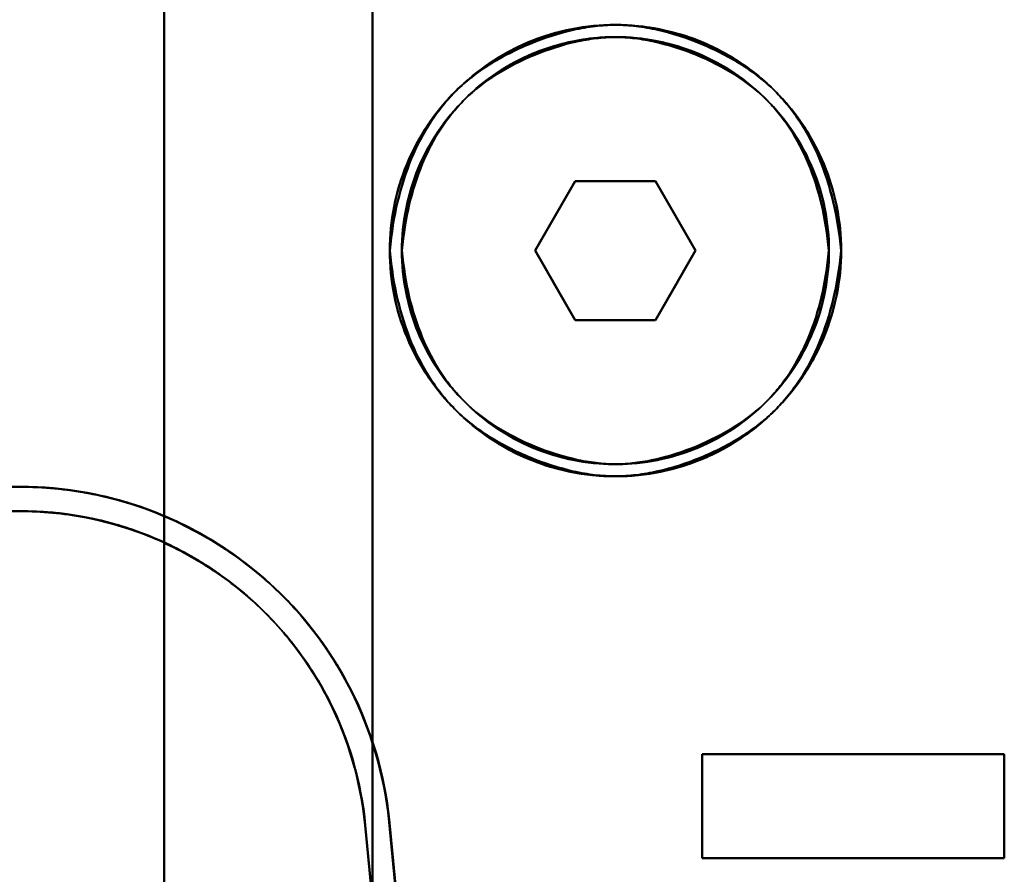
# Model space of a CAD drawing. Header units: millimetres. Extents: x -1321 to 1388, y -120 to 1267.
# Tile 73 of 88: x -414 to -386, y 918 to 943. Entities that reach past the tile are written whole.
import ezdxf

# ---------------------------------------------------------------- set-up
doc = ezdxf.new("R2010")
doc.units = ezdxf.units.MM
doc.layers.add('G-IMPT', color=8, linetype='Continuous', lineweight=40)

# ---------------------------------------------------------------- blocks, each defined once
blk = doc.blocks.new('NEXA 1500 CALQUES_dwg-769064-Droite')
at = {"layer": 'G-IMPT'}
for p, q in [((-399.309, 935.872), (-398.155, 937.872)), ((-398.155, 937.872), (-399.309, 935.872)), ((-398.155, 937.872), (-399.309, 935.872)), ((-399.309, 935.872), (-398.155, 937.872)), ((-398.155, 937.872), (-395.845, 937.872)), ((-398.155, 937.872), (-395.845, 937.872)), ((-395.845, 937.872), (-398.155, 937.872)), ((-395.845, 937.872), (-398.155, 937.872)), ((-395.845, 937.872), (-394.691, 935.872)), ((-394.691, 935.872), (-395.845, 937.872)), ((-394.691, 935.872), (-395.845, 937.872)), ((-395.845, 937.872), (-394.691, 935.872)), ((-398.155, 933.872), (-399.309, 935.872)), ((-399.309, 935.872), (-398.155, 933.872)), ((-399.309, 935.872), (-398.155, 933.872)), ((-398.155, 933.872), (-399.309, 935.872)), ((-394.691, 935.872), (-395.845, 933.872)), ((-395.845, 933.872), (-394.691, 935.872)), ((-395.845, 933.872), (-394.691, 935.872)), ((-394.691, 935.872), (-395.845, 933.872)), ((-395.845, 933.872), (-398.155, 933.872)), ((-395.845, 933.872), (-398.155, 933.872)), ((-398.155, 933.872), (-395.845, 933.872)), ((-398.155, 933.872), (-395.845, 933.872)), ((-414.157, 929.072), (-434.721, 929.072)), ((-434.721, 929.072), (-414.157, 929.072)), ((-414.157, 928.372), (-434.721, 928.372)), ((-434.721, 928.372), (-414.157, 928.372)), ((-394.5, 921.372), (-385.8, 921.372)), ((-394.5, 921.372), (-385.8, 921.372)), ((-385.8, 921.372), (-394.5, 921.372)), ((-385.8, 921.372), (-394.5, 921.372)), ((-385.8, 918.372), (-394.5, 918.372)), ((-385.8, 918.372), (-394.5, 918.372)), ((-394.5, 918.372), (-385.8, 918.372)), ((-394.5, 918.372), (-385.8, 918.372))]:
    blk.add_line(p, q, dxfattribs=at)
at = {"layer": 'G-IMPT', "flags": 128}
for points in [[(-410, 995.872), (-410, 965.872), (-410, 935.872), (-410, 905.872), (-410, 875.872)], [(-410, 875.872), (-410, 905.872), (-410, 935.872), (-410, 965.872), (-410, 995.872)], [(-410, 995.872), (-410, 965.872), (-410, 935.872), (-410, 905.872), (-410, 875.872)], [(-410, 875.872), (-410, 905.872), (-410, 935.872), (-410, 965.872), (-410, 995.872)], [(-410, 995.872), (-410, 965.872), (-410, 935.872), (-410, 905.872), (-410, 875.872)], [(-410, 875.872), (-410, 905.872), (-410, 935.872), (-410, 965.872), (-410, 995.872)], [(-410, 875.872), (-410, 905.872), (-410, 935.872), (-410, 965.872), (-410, 995.872)], [(-410, 995.872), (-410, 965.872), (-410, 935.872), (-410, 905.872), (-410, 875.872)], [(-410, 896.372), (-410, 916.122), (-410, 935.872), (-410, 955.622), (-410, 975.372)], [(-410, 975.372), (-410, 955.622), (-410, 935.872), (-410, 916.122), (-410, 896.372)], [(-410, 896.372), (-410, 916.122), (-410, 935.872), (-410, 955.622), (-410, 975.372)], [(-410, 975.372), (-410, 955.622), (-410, 935.872), (-410, 916.122), (-410, 896.372)], [(-404, 896.372), (-404, 916.122), (-404, 935.872), (-404, 955.622), (-404, 975.372)], [(-404, 975.372), (-404, 955.622), (-404, 935.872), (-404, 916.122), (-404, 896.372)], [(-404, 896.372), (-404, 916.122), (-404, 935.872), (-404, 955.622), (-404, 975.372)], [(-404, 975.372), (-404, 955.622), (-404, 935.872), (-404, 916.122), (-404, 896.372)], [(-404, 975.372), (-404, 955.622), (-404, 935.872), (-404, 916.122), (-404, 896.372)], [(-404, 896.372), (-404, 916.122), (-404, 935.872), (-404, 955.622), (-404, 975.372)], [(-404, 975.372), (-404, 955.622), (-404, 935.872), (-404, 916.122), (-404, 896.372)], [(-404, 896.372), (-404, 916.122), (-404, 935.872), (-404, 955.622), (-404, 975.372)], [(-399.309, 935.872), (-399.021, 936.372), (-398.732, 936.872), (-398.443, 937.372), (-398.155, 937.872)], [(-398.155, 937.872), (-398.443, 937.372), (-398.732, 936.872), (-399.021, 936.372), (-399.309, 935.872)], [(-398.155, 937.872), (-398.443, 937.372), (-398.732, 936.872), (-399.021, 936.372), (-399.309, 935.872)], [(-399.309, 935.872), (-399.021, 936.372), (-398.732, 936.872), (-398.443, 937.372), (-398.155, 937.872)], [(-398.155, 937.872), (-397.577, 937.872), (-397, 937.872), (-396.423, 937.872), (-395.845, 937.872)], [(-395.845, 937.872), (-396.423, 937.872), (-397, 937.872), (-397.577, 937.872), (-398.155, 937.872)], [(-395.845, 937.872), (-396.423, 937.872), (-397, 937.872), (-397.577, 937.872), (-398.155, 937.872)], [(-398.155, 937.872), (-397.577, 937.872), (-397, 937.872), (-396.423, 937.872), (-395.845, 937.872)], [(-395.845, 937.872), (-395.557, 937.372), (-395.268, 936.872), (-394.979, 936.372), (-394.691, 935.872)], [(-394.691, 935.872), (-394.979, 936.372), (-395.268, 936.872), (-395.557, 937.372), (-395.845, 937.872)], [(-394.691, 935.872), (-394.979, 936.372), (-395.268, 936.872), (-395.557, 937.372), (-395.845, 937.872)], [(-395.845, 937.872), (-395.557, 937.372), (-395.268, 936.872), (-394.979, 936.372), (-394.691, 935.872)], [(-398.155, 933.872), (-398.443, 934.372), (-398.732, 934.872), (-399.021, 935.372), (-399.309, 935.872)], [(-399.309, 935.872), (-399.021, 935.372), (-398.732, 934.872), (-398.443, 934.372), (-398.155, 933.872)], [(-399.309, 935.872), (-399.021, 935.372), (-398.732, 934.872), (-398.443, 934.372), (-398.155, 933.872)], [(-398.155, 933.872), (-398.443, 934.372), (-398.732, 934.872), (-399.021, 935.372), (-399.309, 935.872)], [(-394.691, 935.872), (-394.979, 935.372), (-395.268, 934.872), (-395.557, 934.372), (-395.845, 933.872)], [(-395.845, 933.872), (-395.557, 934.372), (-395.268, 934.872), (-394.979, 935.372), (-394.691, 935.872)], [(-395.845, 933.872), (-395.557, 934.372), (-395.268, 934.872), (-394.979, 935.372), (-394.691, 935.872)], [(-394.691, 935.872), (-394.979, 935.372), (-395.268, 934.872), (-395.557, 934.372), (-395.845, 933.872)], [(-395.845, 933.872), (-396.423, 933.872), (-397, 933.872), (-397.577, 933.872), (-398.155, 933.872)], [(-398.155, 933.872), (-397.577, 933.872), (-397, 933.872), (-396.423, 933.872), (-395.845, 933.872)], [(-398.155, 933.872), (-397.577, 933.872), (-397, 933.872), (-396.423, 933.872), (-395.845, 933.872)], [(-395.845, 933.872), (-396.423, 933.872), (-397, 933.872), (-397.577, 933.872), (-398.155, 933.872)], [(-414.157, 929.072), (-418.159, 929.072), (-422.161, 929.072), (-426.163, 929.072), (-430.165, 929.072)], [(-430.165, 929.072), (-426.163, 929.072), (-422.161, 929.072), (-418.159, 929.072), (-414.157, 929.072)], [(-430.165, 928.372), (-426.163, 928.372), (-422.161, 928.372), (-418.159, 928.372), (-414.157, 928.372)], [(-414.157, 928.372), (-418.159, 928.372), (-422.161, 928.372), (-426.163, 928.372), (-430.165, 928.372)], [(-394.5, 918.372), (-394.5, 919.122), (-394.5, 919.872), (-394.5, 920.622), (-394.5, 921.372)], [(-394.5, 921.372), (-392.325, 921.372), (-390.15, 921.372), (-387.975, 921.372), (-385.8, 921.372)], [(-394.5, 921.372), (-394.5, 920.622), (-394.5, 919.872), (-394.5, 919.122), (-394.5, 918.372)], [(-385.8, 921.372), (-387.975, 921.372), (-390.15, 921.372), (-392.325, 921.372), (-394.5, 921.372)], [(-394.5, 918.372), (-394.5, 919.122), (-394.5, 919.872), (-394.5, 920.622), (-394.5, 921.372)], [(-394.5, 921.372), (-394.5, 920.622), (-394.5, 919.872), (-394.5, 919.122), (-394.5, 918.372)], [(-385.8, 921.372), (-387.975, 921.372), (-390.15, 921.372), (-392.325, 921.372), (-394.5, 921.372)], [(-394.5, 921.372), (-392.325, 921.372), (-390.15, 921.372), (-387.975, 921.372), (-385.8, 921.372)], [(-394.5, 921.372), (-394.5, 920.622), (-394.5, 919.872), (-394.5, 919.122), (-394.5, 918.372)], [(-394.5, 918.372), (-394.5, 919.122), (-394.5, 919.872), (-394.5, 920.622), (-394.5, 921.372)], [(-394.5, 921.372), (-394.5, 920.622), (-394.5, 919.872), (-394.5, 919.122), (-394.5, 918.372)], [(-394.5, 918.372), (-394.5, 919.122), (-394.5, 919.872), (-394.5, 920.622), (-394.5, 921.372)], [(-385.8, 921.372), (-385.8, 920.622), (-385.8, 919.872), (-385.8, 919.122), (-385.8, 918.372)], [(-385.8, 918.372), (-385.8, 919.122), (-385.8, 919.872), (-385.8, 920.622), (-385.8, 921.372)], [(-385.8, 921.372), (-385.8, 920.622), (-385.8, 919.872), (-385.8, 919.122), (-385.8, 918.372)], [(-385.8, 918.372), (-385.8, 919.122), (-385.8, 919.872), (-385.8, 920.622), (-385.8, 921.372)], [(-385.8, 918.372), (-385.8, 919.122), (-385.8, 919.872), (-385.8, 920.622), (-385.8, 921.372)], [(-385.8, 921.372), (-385.8, 920.622), (-385.8, 919.872), (-385.8, 919.122), (-385.8, 918.372)], [(-385.8, 918.372), (-385.8, 919.122), (-385.8, 919.872), (-385.8, 920.622), (-385.8, 921.372)], [(-385.8, 921.372), (-385.8, 920.622), (-385.8, 919.872), (-385.8, 919.122), (-385.8, 918.372)], [(-401.589, 899.372), (-402.077, 904.456), (-402.565, 909.54), (-403.053, 914.625), (-403.541, 919.71)], [(-401.369, 897.072), (-401.912, 902.732), (-402.455, 908.391), (-402.998, 914.051), (-403.541, 919.71)], [(-403.541, 919.71), (-403.053, 914.625), (-402.565, 909.54), (-402.077, 904.456), (-401.589, 899.372)], [(-403.541, 919.71), (-402.998, 914.051), (-402.455, 908.391), (-401.912, 902.732), (-401.369, 897.072)], [(-403.506, 919.394), (-403.026, 914.388), (-402.545, 909.382), (-402.065, 904.377), (-401.585, 899.372)], [(-403.506, 919.394), (-402.97, 913.814), (-402.435, 908.233), (-401.899, 902.653), (-401.364, 897.072)], [(-401.585, 899.372), (-402.065, 904.377), (-402.545, 909.382), (-403.026, 914.388), (-403.506, 919.394)], [(-401.364, 897.072), (-401.899, 902.653), (-402.435, 908.233), (-402.97, 913.814), (-403.506, 919.394)], [(-404.203, 919.327), (-403.724, 914.338), (-403.245, 909.348), (-402.766, 904.36), (-402.288, 899.372)], [(-402.288, 899.372), (-402.766, 904.36), (-403.245, 909.348), (-403.724, 914.338), (-404.203, 919.327)], [(-402, 896.372), (-402.551, 902.111), (-403.101, 907.85), (-403.652, 913.589), (-404.203, 919.327)], [(-404.203, 919.327), (-403.652, 913.589), (-403.101, 907.85), (-402.551, 902.111), (-402, 896.372)], [(-402.288, 899.372), (-402.766, 904.36), (-403.245, 909.348), (-403.724, 914.338), (-404.203, 919.327)], [(-402, 896.372), (-402.551, 902.111), (-403.101, 907.85), (-403.652, 913.589), (-404.203, 919.327)], [(-404.203, 919.327), (-403.724, 914.338), (-403.245, 909.348), (-402.766, 904.36), (-402.288, 899.372)], [(-404.203, 919.327), (-403.652, 913.589), (-403.101, 907.85), (-402.551, 902.111), (-402, 896.372)], [(-385.8, 918.372), (-387.975, 918.372), (-390.15, 918.372), (-392.325, 918.372), (-394.5, 918.372)], [(-394.5, 918.372), (-392.325, 918.372), (-390.15, 918.372), (-387.975, 918.372), (-385.8, 918.372)], [(-394.5, 918.372), (-392.325, 918.372), (-390.15, 918.372), (-387.975, 918.372), (-385.8, 918.372)], [(-385.8, 918.372), (-387.975, 918.372), (-390.15, 918.372), (-392.325, 918.372), (-394.5, 918.372)]]:
    blk.add_lwpolyline(points, dxfattribs=at)
at = {"layer": 'G-IMPT'}
for centre, radius, start, end in [((-397, 935.872), 6.5, 0, 180), ((-397, 935.872), 6.5, 0, 180), ((-397, 935.872), 6.5, 360, 180), ((-397, 935.872), 6.5, 0, 180), ((-397, 935.872), 6.15, 0, 180), ((-397, 935.872), 6.15, 0, 180), ((-397, 935.872), 6.15, 0, 180), ((-397, 935.872), 6.15, 0, 180), ((-397, 935.872), 6.5, 180, 360), ((-397, 935.872), 6.5, 180, 0), ((-397, 935.872), 6.5, 180, 360), ((-397, 935.872), 6.5, 180, 0), ((-397, 935.872), 6.15, 180, 0), ((-397, 935.872), 6.15, 180, 0), ((-397, 935.872), 6.15, 180, 0), ((-397, 935.872), 6.15, 180, 0), ((-414.157, 918.372), 10.7, 7.1833, 90), ((-414.157, 918.372), 10.7, 5.4812, 90), ((-414.157, 918.372), 10.7, 7.1833, 90), ((-414.157, 918.372), 10.7, 5.4812, 90), ((-414.157, 918.372), 10, 5.4812, 90), ((-414.157, 918.372), 10, 5.4812, 90), ((-414.157, 918.372), 10, 5.4812, 90), ((-414.157, 918.372), 10, 5.4812, 90)]:
    blk.add_arc(centre, radius, start, end, dxfattribs=at)
for points, knots in [([(-403.5, 935.872), (-403.5, 936.727), (-403.158, 938.435), (-401.705, 940.6), (-399.901, 941.798), (-398.268, 942.29), (-396.995, 942.414), (-395.723, 942.288), (-394.5, 941.917), (-393.373, 941.316), (-392.382, 940.506), (-391.566, 939.515), (-390.757, 938.007), (-390.5, 936.727), (-390.5, 935.872)], [0, 0, 0, 0, 0.125, 0.25, 0.375, 0.4375, 0.5, 0.5625, 0.625, 0.6875, 0.75, 0.8125, 0.875, 1, 1, 1, 1]), ([(-390.5, 935.872), (-390.5, 936.727), (-390.757, 938.007), (-391.566, 939.515), (-392.382, 940.506), (-393.373, 941.316), (-394.5, 941.917), (-395.723, 942.288), (-396.995, 942.414), (-398.268, 942.29), (-399.901, 941.798), (-401.705, 940.6), (-403.158, 938.435), (-403.5, 936.727), (-403.5, 935.872)], [0, 0, 0, 0, 0.125, 0.1875, 0.25, 0.3125, 0.375, 0.4375, 0.5, 0.5625, 0.625, 0.75, 0.875, 1, 1, 1, 1]), ([(-390.5, 935.872), (-390.548, 936.369), (-390.7, 937.305), (-391.094, 938.541), (-391.562, 939.429), (-391.962, 939.977), (-392.212, 940.269), (-392.604, 940.685), (-393.332, 941.254), (-394.522, 941.864), (-395.58, 942.203), (-396.41, 942.347), (-396.995, 942.385), (-397.581, 942.347), (-398.411, 942.204), (-399.47, 941.866), (-400.663, 941.256), (-401.393, 940.687), (-401.786, 940.272), (-402.036, 939.98), (-402.437, 939.432), (-402.906, 938.543), (-403.301, 937.306), (-403.452, 936.369), (-403.5, 935.872)], [0, 0, 0, 0, 0.0625, 0.125, 0.1875, 0.21875, 0.234375, 0.25, 0.3125, 0.375, 0.4375, 0.46875, 0.5, 0.53125, 0.5625, 0.625, 0.6875, 0.75, 0.765625, 0.78125, 0.8125, 0.875, 0.9375, 1, 1, 1, 1]), ([(-403.5, 935.872), (-403.452, 936.369), (-403.301, 937.306), (-402.906, 938.543), (-402.437, 939.432), (-402.036, 939.98), (-401.786, 940.272), (-401.393, 940.687), (-400.663, 941.256), (-399.47, 941.866), (-398.411, 942.204), (-397.581, 942.347), (-396.995, 942.385), (-396.41, 942.347), (-395.58, 942.203), (-394.522, 941.864), (-393.332, 941.254), (-392.604, 940.685), (-392.212, 940.269), (-391.962, 939.977), (-391.562, 939.429), (-391.094, 938.541), (-390.7, 937.305), (-390.548, 936.369), (-390.5, 935.872)], [0, 0, 0, 0, 0.0625, 0.125, 0.1875, 0.21875, 0.234375, 0.25, 0.3125, 0.375, 0.4375, 0.46875, 0.5, 0.53125, 0.5625, 0.625, 0.6875, 0.75, 0.765625, 0.78125, 0.8125, 0.875, 0.9375, 1, 1, 1, 1]), ([(-390.85, 935.872), (-390.85, 936.681), (-391.093, 937.892), (-391.859, 939.319), (-392.631, 940.256), (-393.568, 941.023), (-394.635, 941.592), (-395.792, 941.943), (-396.995, 942.062), (-398.2, 941.944), (-399.745, 941.479), (-401.451, 940.345), (-402.827, 938.297), (-403.15, 936.681), (-403.15, 935.872)], [0, 0, 0, 0, 0.125, 0.1875, 0.25, 0.3125, 0.375, 0.4375, 0.5, 0.5625, 0.625, 0.75, 0.875, 1, 1, 1, 1]), ([(-403.15, 935.872), (-403.15, 936.681), (-402.827, 938.297), (-401.451, 940.345), (-399.745, 941.479), (-398.2, 941.944), (-396.995, 942.062), (-395.792, 941.943), (-394.635, 941.592), (-393.568, 941.023), (-392.631, 940.256), (-391.859, 939.319), (-391.093, 937.892), (-390.85, 936.681), (-390.85, 935.872)], [0, 0, 0, 0, 0.125, 0.25, 0.375, 0.4375, 0.5, 0.5625, 0.625, 0.6875, 0.75, 0.8125, 0.875, 1, 1, 1, 1]), ([(-403.15, 935.872), (-403.105, 936.342), (-402.962, 937.229), (-402.588, 938.399), (-402.145, 939.24), (-401.765, 939.759), (-401.528, 940.035), (-401.156, 940.428), (-400.466, 940.966), (-399.338, 941.543), (-398.335, 941.863), (-397.55, 941.998), (-396.996, 942.034), (-396.442, 941.998), (-395.656, 941.862), (-394.656, 941.542), (-393.53, 940.964), (-392.841, 940.426), (-392.47, 940.033), (-392.233, 939.756), (-391.855, 939.238), (-391.412, 938.397), (-391.039, 937.228), (-390.896, 936.342), (-390.85, 935.872)], [0, 0, 0, 0, 0.0625, 0.125, 0.1875, 0.21875, 0.234375, 0.25, 0.3125, 0.375, 0.4375, 0.46875, 0.5, 0.53125, 0.5625, 0.625, 0.6875, 0.75, 0.765625, 0.78125, 0.8125, 0.875, 0.9375, 1, 1, 1, 1]), ([(-390.85, 935.872), (-390.896, 936.342), (-391.039, 937.228), (-391.412, 938.397), (-391.855, 939.238), (-392.233, 939.756), (-392.47, 940.033), (-392.841, 940.426), (-393.53, 940.964), (-394.656, 941.542), (-395.656, 941.862), (-396.442, 941.998), (-396.996, 942.034), (-397.55, 941.998), (-398.335, 941.863), (-399.338, 941.543), (-400.466, 940.966), (-401.156, 940.428), (-401.528, 940.035), (-401.765, 939.759), (-402.145, 939.24), (-402.588, 938.399), (-402.962, 937.229), (-403.105, 936.342), (-403.15, 935.872)], [0, 0, 0, 0, 0.0625, 0.125, 0.1875, 0.21875, 0.234375, 0.25, 0.3125, 0.375, 0.4375, 0.46875, 0.5, 0.53125, 0.5625, 0.625, 0.6875, 0.75, 0.765625, 0.78125, 0.8125, 0.875, 0.9375, 1, 1, 1, 1]), ([(-390.5, 935.872), (-390.5, 935.018), (-390.756, 933.738), (-391.566, 932.229), (-392.382, 931.239), (-393.373, 930.428), (-394.5, 929.827), (-395.723, 929.457), (-396.995, 929.331), (-398.268, 929.455), (-399.901, 929.947), (-401.705, 931.145), (-403.158, 933.309), (-403.5, 935.017), (-403.5, 935.872)], [0, 0, 0, 0, 0.125, 0.1875, 0.25, 0.3125, 0.375, 0.4375, 0.5, 0.5625, 0.625, 0.75, 0.875, 1, 1, 1, 1]), ([(-403.5, 935.872), (-403.5, 935.017), (-403.158, 933.309), (-401.705, 931.145), (-399.901, 929.947), (-398.268, 929.455), (-396.995, 929.331), (-395.723, 929.457), (-394.5, 929.827), (-393.373, 930.428), (-392.382, 931.239), (-391.566, 932.229), (-390.756, 933.738), (-390.5, 935.018), (-390.5, 935.872)], [0, 0, 0, 0, 0.125, 0.25, 0.375, 0.4375, 0.5, 0.5625, 0.625, 0.6875, 0.75, 0.8125, 0.875, 1, 1, 1, 1]), ([(-403.5, 935.872), (-403.452, 935.375), (-403.301, 934.438), (-402.906, 933.202), (-402.437, 932.313), (-402.037, 931.765), (-401.786, 931.473), (-401.393, 931.057), (-400.663, 930.488), (-399.47, 929.879), (-398.411, 929.541), (-397.581, 929.397), (-396.995, 929.36), (-396.41, 929.398), (-395.58, 929.542), (-394.522, 929.881), (-393.332, 930.491), (-392.604, 931.06), (-392.212, 931.475), (-391.962, 931.768), (-391.562, 932.315), (-391.094, 933.204), (-390.7, 934.439), (-390.548, 935.376), (-390.5, 935.872)], [0, 0, 0, 0, 0.0625, 0.125, 0.1875, 0.21875, 0.234375, 0.25, 0.3125, 0.375, 0.4375, 0.46875, 0.5, 0.53125, 0.5625, 0.625, 0.6875, 0.75, 0.765625, 0.78125, 0.8125, 0.875, 0.9375, 1, 1, 1, 1]), ([(-390.5, 935.872), (-390.548, 935.376), (-390.7, 934.439), (-391.094, 933.204), (-391.562, 932.315), (-391.962, 931.768), (-392.212, 931.475), (-392.604, 931.06), (-393.332, 930.491), (-394.522, 929.881), (-395.58, 929.542), (-396.41, 929.398), (-396.995, 929.36), (-397.581, 929.397), (-398.411, 929.541), (-399.47, 929.879), (-400.663, 930.488), (-401.393, 931.057), (-401.786, 931.473), (-402.036, 931.765), (-402.437, 932.313), (-402.906, 933.202), (-403.301, 934.438), (-403.452, 935.375), (-403.5, 935.872)], [0, 0, 0, 0, 0.0625, 0.125, 0.1875, 0.21875, 0.234375, 0.25, 0.3125, 0.375, 0.4375, 0.46875, 0.5, 0.53125, 0.5625, 0.625, 0.6875, 0.75, 0.765625, 0.78125, 0.8125, 0.875, 0.9375, 1, 1, 1, 1]), ([(-390.85, 935.872), (-390.896, 935.403), (-391.039, 934.517), (-391.412, 933.348), (-391.855, 932.507), (-392.233, 931.989), (-392.47, 931.712), (-392.841, 931.319), (-393.53, 930.781), (-394.656, 930.203), (-395.656, 929.883), (-396.442, 929.746), (-396.996, 929.71), (-397.55, 929.746), (-398.335, 929.882), (-399.338, 930.202), (-400.466, 930.778), (-401.156, 931.317), (-401.528, 931.71), (-401.765, 931.986), (-402.145, 932.505), (-402.588, 933.346), (-402.962, 934.515), (-403.105, 935.402), (-403.15, 935.872)], [0, 0, 0, 0, 0.0625, 0.125, 0.1875, 0.21875, 0.234375, 0.25, 0.3125, 0.375, 0.4375, 0.46875, 0.5, 0.53125, 0.5625, 0.625, 0.6875, 0.75, 0.765625, 0.78125, 0.8125, 0.875, 0.9375, 1, 1, 1, 1]), ([(-403.15, 935.872), (-403.105, 935.402), (-402.962, 934.515), (-402.588, 933.346), (-402.145, 932.505), (-401.765, 931.986), (-401.528, 931.71), (-401.156, 931.317), (-400.466, 930.778), (-399.338, 930.202), (-398.335, 929.882), (-397.55, 929.746), (-396.996, 929.71), (-396.442, 929.746), (-395.656, 929.883), (-394.656, 930.203), (-393.53, 930.781), (-392.841, 931.319), (-392.47, 931.712), (-392.233, 931.989), (-391.855, 932.507), (-391.412, 933.348), (-391.039, 934.517), (-390.896, 935.403), (-390.85, 935.872)], [0, 0, 0, 0, 0.0625, 0.125, 0.1875, 0.21875, 0.234375, 0.25, 0.3125, 0.375, 0.4375, 0.46875, 0.5, 0.53125, 0.5625, 0.625, 0.6875, 0.75, 0.765625, 0.78125, 0.8125, 0.875, 0.9375, 1, 1, 1, 1]), ([(-403.15, 935.872), (-403.15, 935.063), (-402.827, 933.448), (-401.451, 931.4), (-399.745, 930.266), (-398.2, 929.8), (-396.995, 929.683), (-395.792, 929.802), (-394.635, 930.153), (-393.568, 930.721), (-392.631, 931.488), (-391.859, 932.425), (-391.093, 933.853), (-390.85, 935.064), (-390.85, 935.872)], [0, 0, 0, 0, 0.125, 0.25, 0.375, 0.4375, 0.5, 0.5625, 0.625, 0.6875, 0.75, 0.8125, 0.875, 1, 1, 1, 1]), ([(-390.85, 935.872), (-390.85, 935.064), (-391.093, 933.853), (-391.859, 932.425), (-392.631, 931.488), (-393.568, 930.721), (-394.635, 930.153), (-395.792, 929.802), (-396.995, 929.683), (-398.2, 929.8), (-399.745, 930.266), (-401.451, 931.4), (-402.827, 933.448), (-403.15, 935.063), (-403.15, 935.872)], [0, 0, 0, 0, 0.125, 0.1875, 0.25, 0.3125, 0.375, 0.4375, 0.5, 0.5625, 0.625, 0.75, 0.875, 1, 1, 1, 1]), ([(-403.541, 919.71), (-403.739, 921.068), (-404.317, 922.908), (-405.728, 925.053), (-407.47, 926.897), (-409.778, 928.281), (-412.195, 928.946), (-413.491, 929.067), (-414.157, 929.072)], [0, 0, 0, 0, 0.25, 0.375, 0.5, 0.75, 0.875, 1, 1, 1, 1]), ([(-414.157, 929.072), (-413.476, 929.066), (-412.151, 928.939), (-410.307, 928.423), (-408.515, 927.523), (-406.918, 926.337), (-405.603, 924.895), (-404.204, 922.67), (-403.666, 920.783), (-403.506, 919.394)], [0, 0, 0, 0, 0.125, 0.25, 0.375, 0.5, 0.625, 0.75, 1, 1, 1, 1]), ([(-414.157, 929.072), (-412.88, 929.072), (-410.96, 928.727), (-408.614, 927.594), (-407.036, 926.436), (-405.727, 925.052), (-404.323, 922.92), (-403.706, 921.021), (-403.541, 919.71)], [0, 0, 0, 0, 0.25, 0.375, 0.5, 0.625, 0.75, 1, 1, 1, 1]), ([(-403.506, 919.394), (-403.634, 920.731), (-404.21, 922.682), (-405.601, 924.894), (-406.919, 926.334), (-408.511, 927.534), (-410.891, 928.711), (-412.852, 929.072), (-414.157, 929.072)], [0, 0, 0, 0, 0.25, 0.375, 0.5, 0.625, 0.75, 1, 1, 1, 1]), ([(-404.203, 919.327), (-404.323, 920.576), (-404.86, 922.4), (-406.16, 924.468), (-407.392, 925.813), (-408.88, 926.935), (-411.104, 928.035), (-412.937, 928.372), (-414.157, 928.372)], [0, 0, 0, 0, 0.25, 0.375, 0.5, 0.625, 0.75, 1, 1, 1, 1]), ([(-414.157, 928.372), (-413.52, 928.366), (-412.282, 928.247), (-410.558, 927.765), (-408.884, 926.924), (-407.392, 925.815), (-406.162, 924.468), (-404.855, 922.389), (-404.352, 920.625), (-404.203, 919.327)], [0, 0, 0, 0, 0.125, 0.25, 0.375, 0.5, 0.625, 0.75, 1, 1, 1, 1]), ([(-404.203, 919.327), (-404.352, 920.625), (-404.855, 922.389), (-406.163, 924.468), (-407.392, 925.816), (-408.884, 926.924), (-410.559, 927.765), (-412.282, 928.247), (-413.52, 928.366), (-414.157, 928.372)], [0, 0, 0, 0, 0.25, 0.375, 0.5, 0.625, 0.75, 0.875, 1, 1, 1, 1]), ([(-414.157, 928.372), (-412.938, 928.372), (-411.105, 928.035), (-408.88, 926.935), (-407.392, 925.813), (-406.161, 924.468), (-404.86, 922.4), (-404.323, 920.577), (-404.203, 919.327)], [0, 0, 0, 0, 0.25, 0.375, 0.5, 0.625, 0.75, 1, 1, 1, 1])]:
    blk.add_open_spline(points, degree=3, knots=knots, dxfattribs=at)

msp = doc.modelspace()

# ---------------------------------------------------------------- block references
at = {"layer": 'G-IMPT'}
msp.add_blockref('NEXA 1500 CALQUES_dwg-769064-Droite', (0, 0), dxfattribs=at)

doc.saveas('drawing.dxf')
